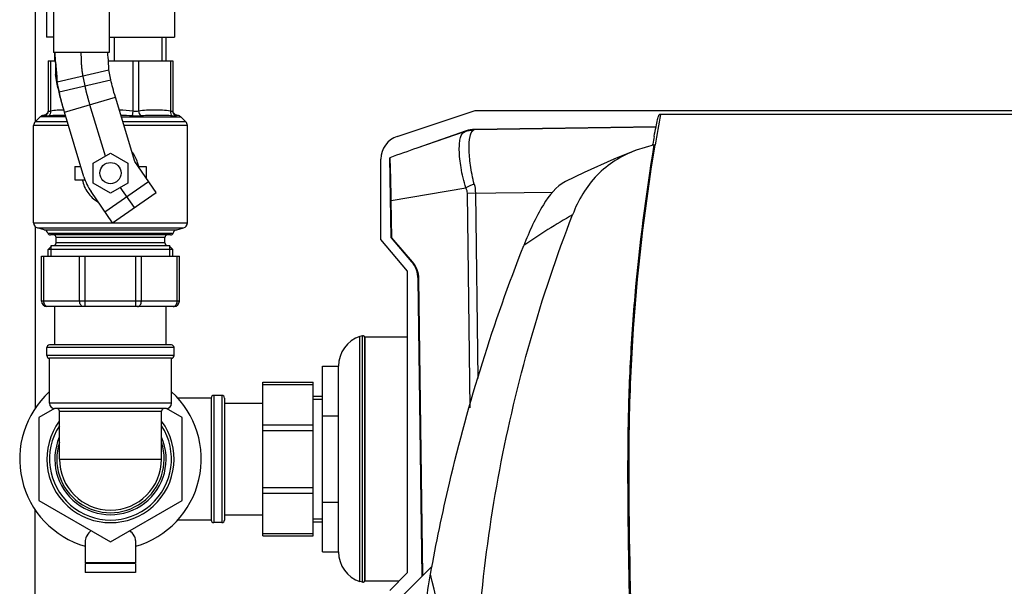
# Model space of a CAD drawing. Header units: millimetres. Extents: x 0 to 4000, y 0 to 3000.
# Tile 10 of 171: x 510 to 882, y 537 to 751. Entities that reach past the tile are written whole.
import ezdxf

# ---------------------------------------------------------------- set-up
doc = ezdxf.new("R2010")
doc.units = ezdxf.units.MM
doc.header["$LTSCALE"] = 219.99956
doc.layers.get('0').update_dxf_attribs({"linetype": 'CONTINUOUS'})
for name, color, linetype in [('ASSI', 7, 'CONTINUOUS'), ('CURVE', 7, 'CONTINUOUS'), ('SUPERFICI', 7, 'CONTINUOUS')]:
    doc.layers.add(name, color=color, linetype=linetype)

msp = doc.modelspace()

# ---------------------------------------------------------------- linework, layer by layer
at = {"color": 7, "linetype": 'CONTINUOUS'}
for p, q in [((523.2, 805.79), (523.2, 738.21)), ((544.2, 805.79), (544.2, 738.21)), ((516.31, 784.74), (516.31, 712.13)), ((520.55, 779.09), (520.55, 744.09)), ((568.85, 779.09), (568.85, 744.09)), ((523.2, 744.09), (520.55, 744.09)), ((544.2, 744.09), (568.85, 744.09)), ((565.7, 735.09), (565.7, 744.09)), ((544.2, 738.21), (523.2, 738.21)), ((523.7, 735.09), (523.7, 738.21)), ((521.2, 735.09), (521.2, 716.16)), ((521.2, 735.09), (523.85, 735.09)), ((543.93, 735.09), (568.2, 735.09)), ((568.2, 735.09), (568.2, 716.16)), ((523.9, 730.03), (524.63, 727.19)), ((524.64, 726.3), (523.9, 730.03)), ((544.85, 727.97), (544.11, 731.7)), ((525.38, 723.46), (524.63, 727.19)), ((518.12, 713.95), (516.29, 712.13)), ((571.29, 713.95), (573.12, 712.13)), ((652.88, 706.64), (682.22, 716.45)), ((682.22, 716.45), (939.18, 716.45)), ((909.66, 714.93), (751.82, 714.93)), ((515.7, 674.05), (515.7, 710.71)), ((573.7, 674.05), (573.7, 710.71)), ((750.5, 710.2), (682.04, 709.27)), ((678.88, 708.71), (660.27, 702.2)), ((749.86, 703.45), (743.03, 701.4)), ((749.23, 703.26), (749.3, 703.67)), ((538.2, 696.54), (544.7, 700.3)), ((544.7, 700.3), (551.2, 696.54)), ((650.54, 668.37), (650.13, 698.58)), ((531.2, 695.29), (531.2, 690.29)), ((531.2, 695.29), (533.51, 695.29)), ((538.2, 689.04), (538.2, 696.54)), ((551.2, 696.54), (551.2, 689.04)), ((555.13, 695.29), (558.2, 695.29)), ((558.2, 695.29), (558.2, 690.86)), ((646.74, 667.77), (646.74, 698.1)), ((531.2, 690.29), (535.08, 690.29)), ((544.7, 685.28), (538.2, 689.04)), ((551.2, 689.04), (544.7, 685.28)), ((650.79, 668.38), (650.6, 682.52)), ((516.31, 672.62), (516.31, 604.08)), ((519.72, 671.44), (517.18, 672.12)), ((567.37, 669.49), (522.04, 669.49)), ((569.68, 671.44), (572.22, 672.12)), ((521.2, 663.99), (522.7, 665.49)), ((522.28, 665.49), (567.12, 665.49)), ((524.2, 666.49), (524.2, 668.49)), ((565.2, 666.49), (565.2, 668.49)), ((568.2, 663.99), (566.7, 665.49)), ((656.74, 655.85), (646.74, 667.77)), ((650.79, 668.38), (650.54, 668.37)), ((650.54, 668.37), (658.32, 659.35)), ((658.62, 659.35), (650.79, 668.38)), ((518.7, 644.49), (518.7, 661.49)), ((518.7, 661.49), (570.7, 661.49)), ((521.2, 661.49), (521.2, 663.99)), ((568.2, 663.99), (521.2, 663.99)), ((568.2, 661.49), (568.2, 663.99)), ((570.7, 644.49), (570.7, 661.49)), ((656.74, 542.17), (656.74, 655.85)), ((662.27, 540.72), (660.75, 652.95)), ((662.58, 541.02), (661.06, 652.96)), ((568.7, 642.49), (520.7, 642.49)), ((523.7, 627.99), (523.7, 642.49)), ((565.7, 627.99), (565.7, 642.49)), ((639.81, 631.46), (638.82, 631.24)), ((639.81, 538.53), (639.81, 631.46)), ((567.7, 627.99), (521.7, 627.99)), ((640.71, 539.32), (640.71, 630.66)), ((640.75, 538.99), (640.75, 630.99)), ((656.74, 630.99), (640.75, 630.99)), ((567.7, 622.99), (521.7, 622.99)), ((624.7, 549.99), (624.7, 619.99)), ((624.7, 619.99), (630.7, 619.99)), ((630.7, 549.99), (630.7, 619.99)), ((602.2, 555.99), (602.2, 613.99)), ((602.2, 613.99), (621.2, 613.99)), ((621.2, 555.99), (621.2, 613.99)), ((582.7, 607.99), (582.7, 561.99)), ((587.7, 607.99), (587.7, 561.99)), ((587.7, 605.99), (602.2, 605.99)), ((621.2, 608.74), (624.7, 608.74)), ((523.63, 604), (517.7, 600.58)), ((565.7, 603.99), (523.7, 603.99)), ((571.7, 600.58), (565.78, 604)), ((517.7, 600.58), (517.7, 569.4)), ((571.7, 569.4), (571.7, 600.58)), ((624.7, 601.24), (630.7, 601.24)), ((517.7, 569.4), (544.7, 553.81)), ((544.7, 553.81), (571.7, 569.4)), ((624.7, 568.74), (630.7, 568.74)), ((516.31, 330.21), (516.31, 565.9)), ((587.7, 563.99), (602.2, 563.99)), ((621.2, 561.24), (624.7, 561.24)), ((535.2, 554.28), (535.2, 545.84)), ((554.2, 554.28), (554.2, 545.84)), ((602.2, 555.99), (621.2, 555.99)), ((624.7, 549.99), (630.7, 549.99)), ((554.2, 545.84), (535.2, 545.84)), ((535.2, 545.54), (535.2, 542.24)), ((554.2, 545.54), (535.2, 545.54)), ((554.2, 545.54), (554.2, 542.24)), ((653.53, 531.98), (666.09, 544.54)), ((554.2, 542.24), (535.2, 542.24)), ((639.81, 538.53), (638.82, 538.74)), ((653.56, 538.99), (640.75, 538.99)), ((650.04, 535.47), (656.74, 542.17))]:
    msp.add_line(p, q, dxfattribs=at)
at = {"color": 9, "linetype": 'CONTINUOUS'}
for p, q in [((546.2, 735.09), (546.2, 744.09)), ((564.2, 735.09), (564.2, 744.09)), ((522.08, 735.09), (522.08, 716.16)), ((553.19, 735.09), (553.19, 716.16)), ((555.31, 735.09), (555.31, 716.16)), ((567.32, 735.09), (567.32, 716.16)), ((524.63, 727.19), (544.11, 731.7)), ((527.91, 713.95), (518.12, 713.95)), ((548.79, 713.95), (571.29, 713.95)), ((553.19, 716.16), (552.92, 714.35)), ((528.89, 710.71), (515.7, 710.71)), ((528.46, 712.13), (516.29, 712.13)), ((573.12, 712.13), (549.34, 712.13)), ((573.7, 710.71), (549.77, 710.71)), ((682.05, 709.25), (750.49, 710.18)), ((678.46, 708.51), (660.27, 702.2)), ((678.88, 708.7), (678.88, 708.71)), ((682.04, 709.27), (682.05, 709.25)), ((650.6, 682.52), (678.75, 687.19)), ((679.2, 685.22), (711.54, 685.66)), ((679.2, 685.22), (680.29, 604.34)), ((682.37, 685.26), (683.32, 615.32)), ((515.7, 674.05), (573.7, 674.05)), ((517.18, 672.12), (572.22, 672.12)), ((519.72, 671.44), (569.68, 671.44)), ((521.09, 670.16), (568.31, 670.16)), ((565.2, 668.49), (524.2, 668.49)), ((565.2, 666.49), (524.2, 666.49)), ((519.58, 644.49), (519.58, 661.49)), ((533.05, 644.49), (533.05, 661.49)), ((535.17, 642.49), (535.17, 661.49)), ((554.23, 642.49), (554.23, 661.49)), ((556.35, 644.49), (556.35, 661.49)), ((569.82, 644.49), (569.82, 661.49)), ((658.32, 659.35), (658.62, 659.35)), ((661.06, 652.96), (660.75, 652.95)), ((570.7, 644.49), (518.7, 644.49)), ((638.82, 538.74), (638.82, 631.24)), ((568.7, 626.99), (520.7, 626.99)), ((568.7, 623.99), (520.7, 623.99)), ((602.2, 613.11), (621.2, 613.11)), ((567.7, 605.99), (521.7, 605.99)), ((583.7, 608.99), (583.7, 560.99)), ((586.7, 608.99), (586.7, 560.99)), ((525.45, 602.99), (563.95, 602.99)), ((602.2, 597.88), (621.2, 597.88)), ((602.2, 595.76), (621.2, 595.76)), ((602.2, 574.22), (621.2, 574.22)), ((602.2, 572.1), (621.2, 572.1)), ((602.2, 556.87), (621.2, 556.87))]:
    msp.add_line(p, q, dxfattribs=at)
at = {"color": 2, "linetype": 'CONTINUOUS'}
for p, q in [((522.28, 661.49), (522.28, 665.49)), ((567.12, 661.49), (567.12, 665.49)), ((621.2, 607.59), (624.7, 607.59)), ((621.2, 562.39), (624.7, 562.39))]:
    msp.add_line(p, q, dxfattribs=at)
at = {"color": 7, "linetype": 'CONTINUOUS'}
for points in [[(521.16, 716.16), (521.13, 716.01), (520.94, 715.53), (520.62, 715.11), (520.19, 714.79), (519.69, 714.59), (519.37, 714.53)], [(570.04, 714.53), (569.72, 714.59), (569.23, 714.78), (568.8, 715.1), (568.48, 715.51), (568.27, 715.99), (568.25, 716.17)], [(743.03, 701.41), (734.65, 698.09), (723.4, 693.07), (716.4, 689.59)]]:
    msp.add_lwpolyline(points, dxfattribs=at)
msp.add_circle((544.7, 692.79), 4, dxfattribs=at)
for centre, radius, start, end in [((519.53, 712.54), 2, 94.7097, 135), ((569.87, 712.54), 2, 45, 85.2903), ((1457.45, 584.73), 717.12, 169.53934, 170.47477), ((517.7, 710.71), 2, 135, 180), ((571.7, 710.71), 2, 0, 45), ((655.74, 698.1), 9, 108.4836, 180.0163), ((1456.1, 581.52), 717.28, 169.95542, 170.19495), ((901.58, 11.3), 731.84, 109.2529, 110.09593), ((517.7, 674.05), 2, 180, 255), ((571.7, 674.05), 2, 285, 360), ((519.2, 669.51), 2, 19.1607, 75), ((522.04, 670.49), 1, 199.1607, 270), ((523.2, 668.49), 1, 0, 90), ((566.2, 668.49), 1, 90, 180), ((567.37, 670.49), 1, 270, 340.8393), ((570.2, 669.51), 2, 105, 160.8393), ((523.2, 666.49), 1, 270, 360), ((566.2, 666.49), 1, 180, 270), ((520.7, 644.49), 2, 180, 270), ((568.7, 644.49), 2, 270, 360), ((639.91, 630.66), 0.8, 0, 97.0055), ((521.7, 626.99), 1, 90, 180), ((567.7, 626.99), 1, 0, 90), ((642.55, 619.99), 11.85, 108.3247, 180), ((521.7, 623.99), 1, 180, 270), ((567.7, 623.99), 1, 270, 360), ((544.7, 584.99), 34.25, 132.3637, 253.8531), ((544.7, 584.99), 34.25, 286.1469, 47.6363), ((523.7, 605.99), 2, 180, 270), ((565.7, 605.99), 2, 270, 360), ((583.7, 607.99), 1, 90, 180), ((586.7, 607.99), 1, 0, 90), ((524.45, 602.99), 1, 0, 90), ((564.95, 602.99), 1, 90, 180), ((544.7, 584.99), 24, 143.5173, 36.4849), ((544.7, 584.99), 23, 146.979, 33.0211), ((544.7, 584.99), 19.25, 180.002, 270.0001), ((544.7, 584.99), 19.25, 359.2506, 359.998), ((583.7, 561.99), 1, 180, 270), ((586.7, 561.99), 1, 270, 360), ((642.55, 549.99), 11.85, 180, 251.6753), ((639.91, 539.32), 0.8, 262.9945, 360)]:
    msp.add_arc(centre, radius, start, end, dxfattribs=at)
at = {"color": 9, "linetype": 'CONTINUOUS'}
for centre, radius, start, end in [((682.19, 699.19), 10.07, 90.8363, 109.2113), ((711.35, 620.89), 73.89, 113.4846, 116.1794), ((864.82, 425.38), 290.89, 120.0792, 124.3591), ((544.7, 584.99), 21, 156.8533, 23.1467), ((544.7, 584.99), 20.25, 162.1784, 17.8217)]:
    msp.add_arc(centre, radius, start, end, dxfattribs=at)
at = {"color": 7, "linetype": 'CONTINUOUS'}
for centre, major_axis, ratio, end_param in [((682.18, 699.27), (-0.14, 10), 0.999848, 0.32284), ((650.75, 652.82), (10, 0.14), 0.999848, 0.698057), ((651, 652.82), (10.06, 0.14), 0.994008, 0.698057)]:
    msp.add_ellipse(centre, major_axis=major_axis, ratio=ratio, start_param=0, end_param=end_param, dxfattribs=at)
for points, knots in [([(523.7, 738.21), (523.74, 736.74), (523.89, 734.59), (524, 731.86), (523.97, 730.6), (523.9, 730.03)], [0, 0, 0, 0, 0.538816, 0.790425, 1, 1, 1, 1]), ([(524.63, 727.19), (524.65, 727.96), (524.56, 729.65), (524.21, 733.32), (523.87, 736.22), (523.7, 738.21)], [0, 0, 0, 0, 0.208789, 0.45945, 1, 1, 1, 1]), ([(544.11, 731.7), (544.1, 732.68), (543.95, 734.86), (543.78, 737.03), (543.7, 738.21)], [0, 0, 0, 0, 0.454575, 1, 1, 1, 1]), ([(749.81, 706.62), (750.03, 707.85), (750.43, 709.96), (750.96, 712.38), (751.33, 713.75), (751.52, 714.4), (751.66, 714.73), (751.77, 714.93), (751.82, 714.93)], [0, 0, 0, 0, 0.435024, 0.754115, 0.861503, 0.936324, 0.981275, 1, 1, 1, 1]), ([(742.6, 474.29), (741.67, 493.38), (740.66, 522.06), (740, 560.33), (739.82, 589.06), (740.5, 617.8), (743.06, 656.03), (746.68, 684.57), (749.86, 703.45)], [0, 0, 0, 0, 0.249689, 0.374701, 0.499773, 0.624872, 0.749968, 1, 1, 1, 1]), ([(747.37, 407.02), (745.42, 431.64), (742.3, 481.03), (740.57, 542.87), (740.12, 592.43), (741.82, 641.97), (746.11, 678.97), (750.21, 703.4)], [0, 0, 0, 0, 0.249461, 0.499575, 0.62473, 0.749894, 1, 1, 1, 1]), ([(650.6, 682.52), (650.57, 684.44), (650.51, 688.05), (650.42, 692.84), (650.26, 696.26), (650.23, 698.03), (650.13, 698.58)], [0, 0, 0, 0, 0.359915, 0.672446, 0.895411, 1, 1, 1, 1]), ([(743.03, 701.41), (737.56, 699.36), (727.18, 693.02), (721.14, 682.55), (719.03, 677.1)], [0, 0, 0, 0, 0.499415, 1, 1, 1, 1]), ([(716.4, 689.59), (712.82, 687.74), (706.51, 679.59), (702.72, 670.76), (700.62, 665.46)], [0, 0, 0, 0, 0.414418, 1, 1, 1, 1]), ([(681.97, 481.39), (682.1, 514.7), (688.57, 581.48), (706.98, 645.98), (719.03, 677.1)], [0, 0, 0, 0, 0.499578, 1, 1, 1, 1]), ([(665.47, 541.6), (667.54, 553.09), (676.26, 595.18), (689.13, 636.41), (700.64, 665.51)], [0, 0, 0, 0, 0.271633, 1, 1, 1, 1]), ([(537.43, 558.01), (536.81, 557.43), (535.81, 556.35), (535.2, 554.91), (535.2, 554.28)], [0, 0, 0, 0, 0.573362, 1, 1, 1, 1]), ([(554.2, 554.28), (554.2, 554.91), (553.6, 556.35), (552.59, 557.43), (551.97, 558)], [0, 0, 0, 0, 0.42662, 1, 1, 1, 1]), ([(661.47, 510.75), (661.66, 513.23), (662.6, 523.56), (664.08, 533.83), (665.47, 541.59)], [0, 0, 0, 0, 0.239708, 1, 1, 1, 1])]:
    msp.add_open_spline(points, degree=3, knots=knots, dxfattribs=at)
at = {"color": 9, "linetype": 'CONTINUOUS'}
for points, knots in [([(520.01, 714.35), (519.92, 714.4), (519.77, 714.46), (519.57, 714.5), (519.47, 714.52), (519.41, 714.53), (519.39, 714.54), (519.37, 714.53), (519.37, 714.53)], [0, 0, 0, 0, 0.442834, 0.752215, 0.860435, 0.93789, 0.984458, 1, 1, 1, 1]), ([(521.2, 716.16), (521.2, 715.78), (520.97, 715.01), (520.36, 714.5), (520.01, 714.35)], [0, 0, 0, 0, 0.498627, 1, 1, 1, 1]), ([(521.43, 714.35), (521.13, 714.31), (520.66, 714.25), (520.16, 714.27), (520.01, 714.35)], [0, 0, 0, 0, 0.642701, 1, 1, 1, 1]), ([(522.08, 716.16), (521.96, 716.12), (521.74, 716.04), (521.47, 715.98), (521.26, 716.01), (521.2, 716.11), (521.2, 716.16)], [0, 0, 0, 0, 0.396079, 0.684933, 0.865772, 1, 1, 1, 1]), ([(522.08, 716.16), (522.12, 715.8), (522.07, 715.12), (521.68, 714.52), (521.43, 714.35)], [0, 0, 0, 0, 0.545213, 1, 1, 1, 1]), ([(527.73, 714.53), (526.63, 714.54), (524.53, 714.53), (522.42, 714.48), (521.43, 714.35)], [0, 0, 0, 0, 0.525347, 1, 1, 1, 1]), ([(527.15, 716.52), (526.3, 716.52), (524.61, 716.49), (522.91, 716.33), (522.08, 716.16)], [0, 0, 0, 0, 0.49925, 1, 1, 1, 1]), ([(554.72, 714.27), (554.57, 714.27), (553.98, 714.28), (553.38, 714.31), (552.92, 714.35)], [0, 0, 0, 0, 0.243246, 1, 1, 1, 1]), ([(554.34, 715.99), (554.25, 715.99), (553.86, 716.01), (553.48, 716.09), (553.19, 716.16)], [0, 0, 0, 0, 0.241565, 1, 1, 1, 1]), ([(555.31, 716.16), (555.24, 716.13), (554.93, 716.04), (554.6, 715.99), (554.34, 715.99)], [0, 0, 0, 0, 0.227499, 1, 1, 1, 1]), ([(556.35, 714.35), (556.22, 714.34), (555.68, 714.29), (555.14, 714.27), (554.72, 714.27)], [0, 0, 0, 0, 0.236981, 1, 1, 1, 1]), ([(567.32, 716.16), (566.34, 716.37), (564.33, 716.52), (561.32, 716.53), (558.31, 716.52), (556.3, 716.37), (555.31, 716.16)], [0, 0, 0, 0, 0.250297, 0.500001, 0.749704, 1, 1, 1, 1]), ([(555.31, 716.16), (555.33, 715.97), (555.48, 715.28), (555.9, 714.61), (556.35, 714.35)], [0, 0, 0, 0, 0.271175, 1, 1, 1, 1]), ([(567.97, 714.35), (567.13, 714.46), (565.34, 714.53), (562.54, 714.54), (559.51, 714.53), (557.42, 714.46), (556.35, 714.35)], [0, 0, 0, 0, 0.220285, 0.460876, 0.721603, 1, 1, 1, 1]), ([(567.32, 716.16), (567.29, 715.8), (567.33, 715.12), (567.72, 714.52), (567.97, 714.35)], [0, 0, 0, 0, 0.545213, 1, 1, 1, 1]), ([(567.97, 715.99), (567.93, 715.99), (567.71, 716.02), (567.49, 716.1), (567.32, 716.16)], [0, 0, 0, 0, 0.190273, 1, 1, 1, 1]), ([(568.2, 716.16), (568.2, 716.11), (568.15, 716.01), (568.03, 715.99), (567.97, 715.99)], [0, 0, 0, 0, 0.42593, 1, 1, 1, 1]), ([(568.89, 714.27), (568.83, 714.27), (568.52, 714.28), (568.21, 714.32), (567.97, 714.35)], [0, 0, 0, 0, 0.208964, 1, 1, 1, 1]), ([(568.2, 716.16), (568.2, 715.78), (568.43, 715.01), (569.05, 714.5), (569.39, 714.35)], [0, 0, 0, 0, 0.498628, 1, 1, 1, 1]), ([(569.39, 714.35), (569.37, 714.34), (569.2, 714.27), (569.03, 714.27), (568.89, 714.27)], [0, 0, 0, 0, 0.177928, 1, 1, 1, 1]), ([(570.04, 714.53), (570.04, 714.53), (570.01, 714.54), (569.99, 714.53), (569.94, 714.52), (569.83, 714.5), (569.64, 714.46), (569.48, 714.4), (569.39, 714.35)], [0, 0, 0, 0, 0.015542, 0.06211, 0.139567, 0.247788, 0.557172, 1, 1, 1, 1]), ([(678.75, 687.19), (677.97, 689.7), (676.87, 694.44), (676.22, 700.15), (676.34, 704.01), (676.7, 706.45), (677.59, 708.16), (678.46, 708.51)], [0, 0, 0, 0, 0.354893, 0.657055, 0.777196, 0.873106, 1, 1, 1, 1]), ([(678.88, 708.7), (678.88, 708.65), (678.66, 708.63), (678.56, 708.55), (678.46, 708.51)], [0, 0, 0, 0, 0.266421, 1, 1, 1, 1]), ([(681.9, 688.65), (681.28, 691), (680.41, 695.44), (679.9, 701.51), (679.99, 705.91), (680.88, 708.45), (681.63, 708.95)], [0, 0, 0, 0, 0.350531, 0.651918, 0.871044, 1, 1, 1, 1]), ([(682.05, 709.25), (682.05, 709.21), (681.83, 709.13), (681.73, 709.02), (681.63, 708.95)], [0, 0, 0, 0, 0.271404, 1, 1, 1, 1]), ([(555.34, 695.3), (555.24, 695.81), (554.73, 697.79), (553.74, 699.65), (552.78, 700.83)], [0, 0, 0, 0, 0.252444, 1, 1, 1, 1]), ([(534.07, 690.28), (534.4, 688.57), (535.76, 685.24), (538.44, 682.8), (539.97, 681.99)], [0, 0, 0, 0, 0.50185, 1, 1, 1, 1]), ([(520.99, 642.49), (520.81, 642.49), (520.4, 642.61), (519.94, 643.08), (519.65, 643.73), (519.58, 644.23), (519.58, 644.49)], [0, 0, 0, 0, 0.209483, 0.444656, 0.71201, 1, 1, 1, 1]), ([(534.47, 642.49), (534.28, 642.49), (533.88, 642.61), (533.42, 643.08), (533.12, 643.73), (533.05, 644.23), (533.05, 644.49)], [0, 0, 0, 0, 0.209483, 0.444656, 0.71201, 1, 1, 1, 1]), ([(554.94, 642.49), (555.12, 642.49), (555.53, 642.61), (555.99, 643.08), (556.28, 643.73), (556.35, 644.23), (556.35, 644.49)], [0, 0, 0, 0, 0.209483, 0.444656, 0.71201, 1, 1, 1, 1]), ([(568.41, 642.49), (568.6, 642.49), (569, 642.61), (569.46, 643.08), (569.76, 643.73), (569.82, 644.23), (569.82, 644.49)], [0, 0, 0, 0, 0.209483, 0.444656, 0.71201, 1, 1, 1, 1]), ([(681.97, 481.39), (680.33, 486.39), (674.08, 506.25), (668.79, 526.41), (665.48, 541.61)], [0, 0, 0, 0, 0.2527, 1, 1, 1, 1])]:
    msp.add_open_spline(points, degree=3, knots=knots, dxfattribs=at)
for points in [[(553.19, 716.16), (551.49, 716.41), (549.75, 716.47), (548.03, 716.5)], [(552.92, 714.35), (551.49, 714.46), (550.06, 714.5), (548.63, 714.51)], [(678.46, 708.51), (679.47, 708.86), (680.56, 709), (681.63, 708.95)], [(678.75, 687.19), (679.02, 686.58), (679.19, 685.89), (679.2, 685.22)], [(681.9, 688.65), (682.19, 687.55), (682.36, 686.4), (682.37, 685.26)]]:
    msp.add_open_spline(points, degree=3, dxfattribs=at)
at = {"layer": 'ASSI', "color": 7, "linetype": 'CONTINUOUS'}
for p, q in [((520.7, 623.99), (520.7, 626.99)), ((568.7, 623.99), (568.7, 626.99)), ((521.7, 605.99), (521.7, 622.99)), ((567.7, 605.99), (567.7, 622.99)), ((582.7, 607.99), (570.05, 607.99)), ((586.7, 608.99), (583.7, 608.99)), ((525.45, 584.99), (525.45, 602.99)), ((563.95, 584.99), (563.95, 602.99)), ((582.7, 561.99), (570.05, 561.99)), ((586.7, 560.99), (583.7, 560.99))]:
    msp.add_line(p, q, dxfattribs=at)
at = {"layer": 'ASSI', "color": 9, "linetype": 'CONTINUOUS'}
msp.add_line((525.45, 584.99), (563.95, 584.99), dxfattribs=at)
at = {"layer": 'ASSI', "color": 7, "linetype": 'CONTINUOUS'}
msp.add_arc((544.7, 584.99), 19.25, 180, 360, dxfattribs=at)
at = {"layer": 'CURVE', "color": 40, "linetype": 'CONTINUOUS'}
for p, q in [((533.7, 737.26), (533.7, 738.21)), ((535.12, 725.72), (534.3, 729.81)), ((542.78, 699.19), (536.96, 718.59)), ((553.7, 679.79), (548.41, 687.43))]:
    msp.add_line(p, q, dxfattribs=at)
for points, knots in [([(534.3, 729.81), (534.28, 729.93), (534.24, 730.12), (534.21, 730.34), (534.18, 730.47), (534.17, 730.56), (534.15, 730.64), (534.14, 730.7), (534.14, 730.74), (534.13, 730.77), (534.13, 730.79), (534.13, 730.8), (534.12, 730.81), (534.12, 730.82), (534.12, 730.83), (534.12, 730.86), (534.11, 730.9), (534.11, 730.95), (534.1, 731), (534.09, 731.07), (534.07, 731.2), (534.05, 731.37), (534.03, 731.55), (534.01, 731.67), (534, 731.74), (534, 731.79), (533.99, 731.85), (533.98, 731.89), (533.98, 731.91), (533.98, 731.93), (533.98, 731.94), (533.97, 731.96), (533.97, 731.98), (533.97, 732.02), (533.96, 732.07), (533.96, 732.15), (533.95, 732.24), (533.94, 732.36), (533.93, 732.47), (533.91, 732.59), (533.9, 732.7), (533.89, 732.82), (533.88, 732.91), (533.88, 732.99), (533.87, 733.05), (533.87, 733.1), (533.86, 733.13), (533.86, 733.15), (533.86, 733.16), (533.86, 733.18), (533.86, 733.2), (533.85, 733.24), (533.85, 733.29), (533.85, 733.35), (533.84, 733.43), (533.83, 733.53), (533.83, 733.66), (533.82, 733.78), (533.81, 733.9), (533.8, 734.02), (533.79, 734.15), (533.79, 734.27), (533.78, 734.36), (533.78, 734.42), (533.77, 734.45), (533.77, 734.47), (533.77, 734.49), (533.77, 734.53), (533.77, 734.58), (533.77, 734.67), (533.76, 734.77), (533.75, 734.94), (533.75, 735.16), (533.74, 735.37), (533.73, 735.54), (533.73, 735.65), (533.72, 735.73), (533.72, 735.78), (533.72, 735.82), (533.72, 735.84), (533.72, 735.87), (533.72, 735.89), (533.72, 735.96), (533.72, 736.06), (533.72, 736.19), (533.71, 736.33), (533.71, 736.51), (533.71, 736.82), (533.7, 737.08), (533.7, 737.26)], [0, 0, 0, 0, 0.0625, 0.09375, 0.109375, 0.125, 0.140625, 0.148438, 0.15625, 0.160156, 0.164062, 0.166016, 0.166992, 0.167969, 0.169922, 0.171875, 0.179688, 0.1875, 0.195312, 0.203125, 0.21875, 0.25, 0.28125, 0.296875, 0.304688, 0.3125, 0.320312, 0.328125, 0.330078, 0.332031, 0.333984, 0.335938, 0.339844, 0.34375, 0.351562, 0.359375, 0.375, 0.390625, 0.40625, 0.421875, 0.4375, 0.453125, 0.46875, 0.476562, 0.484375, 0.492188, 0.496094, 0.498047, 0.5, 0.501953, 0.503906, 0.507812, 0.515625, 0.523438, 0.53125, 0.546875, 0.5625, 0.578125, 0.59375, 0.609375, 0.625, 0.640625, 0.65625, 0.660156, 0.664062, 0.666016, 0.667969, 0.671875, 0.679688, 0.6875, 0.703125, 0.71875, 0.75, 0.78125, 0.796875, 0.8125, 0.820312, 0.828125, 0.832031, 0.833984, 0.835938, 0.839844, 0.84375, 0.859375, 0.875, 0.890625, 0.90625, 0.9375, 1, 1, 1, 1]), ([(536.96, 718.59), (536.92, 718.75), (536.82, 719.07), (536.71, 719.44), (536.64, 719.68), (536.61, 719.79), (536.59, 719.87), (536.56, 719.95), (536.52, 720.09), (536.47, 720.3), (536.4, 720.55), (536.34, 720.75), (536.29, 720.92), (536.26, 721.02), (536.24, 721.1), (536.23, 721.15), (536.22, 721.19), (536.21, 721.21), (536.21, 721.23), (536.2, 721.25), (536.19, 721.29), (536.18, 721.34), (536.16, 721.42), (536.12, 721.55), (536.07, 721.74), (536.02, 721.94), (535.98, 722.09), (535.94, 722.21), (535.92, 722.31), (535.9, 722.37), (535.89, 722.41), (535.88, 722.44), (535.88, 722.47), (535.87, 722.51), (535.85, 722.57), (535.83, 722.67), (535.8, 722.78), (535.77, 722.89), (535.74, 723), (535.71, 723.12), (535.68, 723.23), (535.66, 723.34), (535.63, 723.44), (535.61, 723.51), (535.6, 723.56), (535.59, 723.59), (535.59, 723.62), (535.58, 723.63), (535.58, 723.64), (535.58, 723.65), (535.58, 723.66), (535.57, 723.69), (535.56, 723.73), (535.55, 723.78), (535.54, 723.83), (535.52, 723.89), (535.49, 724.01), (535.45, 724.18), (535.41, 724.35), (535.38, 724.49), (535.36, 724.57), (535.35, 724.64), (535.34, 724.68), (535.33, 724.71), (535.33, 724.73), (535.32, 724.74), (535.32, 724.76), (535.31, 724.79), (535.31, 724.83), (535.29, 724.89), (535.28, 724.97), (535.26, 725.06), (535.23, 725.19), (535.18, 725.41), (535.14, 725.59), (535.12, 725.72)], [0, 0, 0, 0, 0.0625, 0.125, 0.140625, 0.15625, 0.164062, 0.171875, 0.1875, 0.21875, 0.25, 0.28125, 0.296875, 0.3125, 0.320312, 0.328125, 0.332031, 0.333984, 0.335938, 0.339844, 0.34375, 0.351562, 0.359375, 0.375, 0.40625, 0.4375, 0.453125, 0.46875, 0.484375, 0.492188, 0.496094, 0.5, 0.503906, 0.507812, 0.515625, 0.53125, 0.546875, 0.5625, 0.578125, 0.59375, 0.609375, 0.625, 0.640625, 0.648438, 0.65625, 0.660156, 0.664062, 0.666016, 0.666992, 0.667969, 0.669922, 0.671875, 0.679688, 0.6875, 0.695312, 0.703125, 0.71875, 0.75, 0.78125, 0.796875, 0.8125, 0.820312, 0.828125, 0.832031, 0.833984, 0.835938, 0.839844, 0.84375, 0.851562, 0.859375, 0.875, 0.890625, 0.90625, 0.9375, 1, 1, 1, 1])]:
    msp.add_open_spline(points, degree=3, knots=knots, dxfattribs=at)
at = {"layer": 'SUPERFICI', "color": 9, "linetype": 'CONTINUOUS'}
for p, q in [((524.64, 726.3), (525.38, 723.46)), ((525.38, 723.46), (544.85, 727.97)), ((527.38, 715.71), (546.54, 721.46)), ((542.63, 678.21), (559.08, 689.59))]:
    msp.add_line(p, q, dxfattribs=at)
at = {"layer": 'SUPERFICI', "color": 7, "linetype": 'CONTINUOUS'}
for p, q in [((553.83, 697.18), (546.54, 721.46)), ((534.67, 691.43), (527.38, 715.71)), ((561.92, 685.48), (553.83, 697.18)), ((545.48, 674.1), (537.38, 685.8)), ((545.48, 674.1), (561.92, 685.48))]:
    msp.add_line(p, q, dxfattribs=at)
msp.add_arc((553.83, 697.18), 20, 196.6992, 214.6952, dxfattribs=at)
for points, knots in [([(527.38, 715.71), (526.81, 717.62), (525.82, 721.13), (524.97, 724.68), (524.64, 726.3)], [0, 0, 0, 0, 0.54562, 1, 1, 1, 1]), ([(546.54, 721.46), (546.19, 722.63), (545.58, 724.79), (545.05, 726.97), (544.85, 727.97)], [0, 0, 0, 0, 0.545628, 1, 1, 1, 1]), ([(527.38, 715.71), (526.97, 717.11), (526.24, 719.68), (525.62, 722.27), (525.38, 723.46)], [0, 0, 0, 0, 0.54562, 1, 1, 1, 1])]:
    msp.add_open_spline(points, degree=3, knots=knots, dxfattribs=at)

doc.saveas('drawing.dxf')
